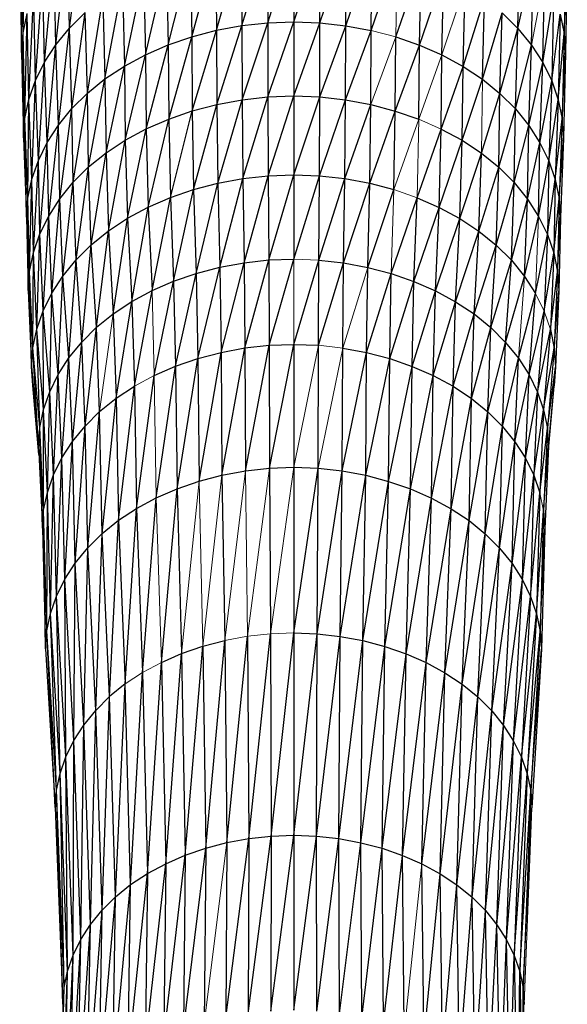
# Paper-space layout '_Bottom' of a CAD drawing. Header units: millimetres. Extents: x 0 to 1300, y 1 to 464.
# Tile 9 of 52: x 288 to 321, y 121 to 181. Entities that reach past the tile are written whole.
import ezdxf

# ---------------------------------------------------------------- set-up
doc = ezdxf.new("R2010")
doc.units = ezdxf.units.MM

psp = doc.layouts.new('_Bottom')

# ---------------------------------------------------------------- linework, layer by layer
at = {"color": 7, "linetype": 'Continuous', "lineweight": 25}
for p, q in [((287.977, 180.071), (288.108, 186.823)), ((290.79, 180.372), (291.653, 186.562)), ((287.893, 178.888), (287.861, 185.642)), ((287.977, 180.071), (287.861, 185.642)), ((289.966, 179.359), (290.694, 185.607)), ((290.79, 180.372), (290.694, 185.607)), ((299.715, 180.233), (301.219, 185.469)), ((301.219, 185.469), (301.256, 180.519)), ((301.256, 180.519), (302.807, 185.645)), ((302.807, 185.645), (302.825, 180.693)), ((302.825, 180.693), (304.409, 185.704)), ((304.409, 185.704), (304.41, 180.752)), ((304.41, 180.752), (306.012, 185.643)), ((305.994, 180.691), (306.012, 185.643)), ((305.994, 180.691), (307.599, 185.464)), ((307.563, 180.514), (307.599, 185.464)), ((318.014, 180.352), (318.109, 185.588)), ((320.927, 185.619), (320.811, 180.048)), ((296.778, 179.343), (298.145, 184.781)), ((298.145, 184.781), (298.217, 179.839)), ((298.217, 179.839), (299.66, 185.179)), ((299.66, 185.179), (299.715, 180.233)), ((307.563, 180.514), (309.157, 185.172)), ((309.103, 180.226), (309.157, 185.172)), ((309.103, 180.226), (310.671, 184.772)), ((287.776, 184.45), (287.893, 178.888)), ((289.279, 178.291), (289.865, 184.587)), ((289.966, 179.359), (289.865, 184.587)), ((295.41, 178.748), (296.689, 184.279)), ((296.689, 184.279), (296.778, 179.343)), ((310.6, 179.83), (312.126, 184.268)), ((312.038, 179.332), (312.126, 184.268)), ((318.014, 180.352), (318.935, 184.566)), ((318.834, 179.338), (318.935, 184.566)), ((320.811, 180.048), (321.008, 184.427)), ((321.008, 184.427), (320.892, 178.864)), ((294.13, 178.059), (295.306, 183.677)), ((295.306, 183.677), (295.41, 178.748)), ((312.038, 179.332), (313.507, 183.664)), ((313.403, 178.735), (313.507, 183.664)), ((288.733, 177.181), (289.173, 183.512)), ((289.279, 178.291), (289.173, 183.512)), ((292.952, 177.281), (294.011, 182.98)), ((294.011, 182.98), (294.13, 178.059)), ((314.681, 178.044), (314.8, 182.965)), ((319.519, 178.27), (319.625, 183.491)), ((288.335, 176.039), (288.623, 182.394)), ((288.733, 177.181), (288.623, 182.394)), ((319.519, 178.27), (320.171, 182.372)), ((320.171, 182.372), (320.062, 177.159)), ((291.888, 176.418), (292.819, 182.193)), ((292.819, 182.193), (292.952, 177.281)), ((314.681, 178.044), (315.99, 182.176)), ((315.858, 177.264), (315.99, 182.176)), ((287.977, 180.071), (288.222, 181.244)), ((288.092, 174.874), (288.222, 181.244)), ((288.335, 176.039), (288.222, 181.244)), ((290.79, 180.372), (291.742, 181.32)), ((290.946, 175.48), (291.742, 181.32)), ((291.888, 176.418), (291.742, 181.32)), ((315.858, 177.264), (317.064, 181.302)), ((316.919, 176.399), (317.064, 181.302)), ((317.064, 181.302), (318.014, 180.352)), ((320.062, 177.159), (320.569, 181.221)), ((320.569, 181.221), (320.456, 176.015)), ((320.569, 181.221), (320.811, 180.048)), ((301.256, 180.519), (302.825, 180.693)), ((301.273, 176.014), (302.825, 180.693)), ((302.825, 180.693), (304.41, 180.752)), ((302.825, 180.693), (302.834, 176.188)), ((302.834, 176.188), (304.41, 180.752)), ((304.41, 180.752), (304.41, 176.246)), ((304.41, 180.752), (305.994, 180.691)), ((304.41, 176.246), (305.994, 180.691)), ((305.985, 176.185), (305.994, 180.691)), ((305.994, 180.691), (307.563, 180.514)), ((287.893, 178.888), (287.977, 180.071)), ((288.092, 174.874), (287.977, 180.071)), ((288.008, 173.699), (287.977, 180.071)), ((289.966, 179.359), (290.79, 180.372)), ((290.132, 174.479), (290.79, 180.372)), ((290.946, 175.48), (290.79, 180.372)), ((298.217, 179.839), (299.715, 180.233)), ((298.251, 175.338), (299.715, 180.233)), ((299.715, 180.233), (301.256, 180.519)), ((299.715, 180.233), (299.74, 175.73)), ((299.74, 175.73), (301.256, 180.519)), ((301.256, 180.519), (301.273, 176.014)), ((305.985, 176.185), (307.563, 180.514)), ((307.546, 176.01), (307.563, 180.514)), ((307.546, 176.01), (309.103, 180.226)), ((307.563, 180.514), (309.103, 180.226)), ((309.078, 175.723), (309.103, 180.226)), ((316.919, 176.399), (318.014, 180.352)), ((317.859, 175.46), (318.014, 180.352)), ((318.014, 180.352), (318.834, 179.338)), ((320.456, 176.015), (320.811, 180.048)), ((320.811, 180.048), (320.697, 174.851)), ((320.811, 180.048), (320.892, 178.864)), ((289.279, 178.291), (289.966, 179.359)), ((289.452, 173.424), (289.966, 179.359)), ((290.132, 174.479), (289.966, 179.359)), ((296.778, 179.343), (298.217, 179.839)), ((296.819, 174.845), (298.217, 179.839)), ((298.217, 179.839), (298.251, 175.338)), ((310.566, 175.329), (310.6, 179.83)), ((310.6, 179.83), (312.038, 179.332)), ((287.893, 178.888), (288.008, 173.699)), ((294.13, 178.059), (295.41, 178.748)), ((294.186, 173.568), (295.41, 178.748)), ((295.41, 178.748), (296.778, 179.343)), ((295.41, 178.748), (295.46, 174.253)), ((295.46, 174.253), (296.778, 179.343)), ((296.778, 179.343), (296.819, 174.845)), ((310.566, 175.329), (312.038, 179.332)), ((311.997, 174.833), (312.038, 179.332)), ((312.038, 179.332), (313.403, 178.735)), ((317.859, 175.46), (318.834, 179.338)), ((318.669, 174.458), (318.834, 179.338)), ((318.834, 179.338), (319.519, 178.27)), ((320.697, 174.851), (320.892, 178.864)), ((320.892, 178.864), (320.777, 173.675)), ((288.733, 177.181), (289.279, 178.291)), ((288.913, 172.327), (289.279, 178.291)), ((289.452, 173.424), (289.279, 178.291)), ((313.355, 174.24), (313.403, 178.735)), ((313.403, 178.735), (314.681, 178.044)), ((318.669, 174.458), (319.519, 178.27)), ((319.346, 173.402), (319.519, 178.27)), ((319.519, 178.27), (320.062, 177.159)), ((292.952, 177.281), (294.13, 178.059)), ((293.014, 172.794), (294.13, 178.059)), ((294.13, 178.059), (294.186, 173.568)), ((313.355, 174.24), (314.681, 178.044)), ((314.626, 173.553), (314.681, 178.044)), ((314.681, 178.044), (315.858, 177.264)), ((288.335, 176.039), (288.733, 177.181)), ((288.52, 171.197), (288.733, 177.181)), ((288.913, 172.327), (288.733, 177.181)), ((291.888, 176.418), (292.952, 177.281)), ((291.956, 171.936), (292.952, 177.281)), ((292.952, 177.281), (293.014, 172.794)), ((314.626, 173.553), (315.858, 177.264)), ((315.858, 177.264), (316.919, 176.399)), ((319.346, 173.402), (320.062, 177.159)), ((320.062, 177.159), (319.883, 172.304)), ((320.062, 177.159), (320.456, 176.015)), ((290.946, 175.48), (291.888, 176.418)), ((291.019, 171.003), (291.888, 176.418)), ((291.956, 171.936), (291.888, 176.418)), ((315.796, 172.777), (316.919, 176.399)), ((316.852, 171.917), (316.919, 176.399)), ((316.919, 176.399), (317.859, 175.46)), ((288.092, 174.874), (288.335, 176.039)), ((288.279, 170.046), (288.335, 176.039)), ((288.52, 171.197), (288.335, 176.039)), ((299.74, 175.73), (301.273, 176.014)), ((299.802, 170.955), (301.273, 176.014)), ((301.273, 176.014), (302.834, 176.188)), ((301.273, 176.014), (301.314, 171.235)), ((301.314, 171.235), (302.834, 176.188)), ((302.834, 176.188), (304.41, 176.246)), ((302.834, 176.188), (302.855, 171.407)), ((302.855, 171.407), (304.41, 176.246)), ((304.41, 176.246), (304.41, 171.464)), ((304.41, 176.246), (305.985, 176.185)), ((304.41, 171.464), (305.985, 176.185)), ((305.965, 171.404), (305.985, 176.185)), ((305.965, 171.404), (307.546, 176.01)), ((305.985, 176.185), (307.546, 176.01)), ((307.506, 171.231), (307.546, 176.01)), ((307.546, 176.01), (309.078, 175.723)), ((319.883, 172.304), (320.456, 176.015)), ((320.456, 176.015), (320.273, 171.173)), ((320.456, 176.015), (320.697, 174.851)), ((290.132, 174.479), (290.946, 175.48)), ((290.21, 170.007), (290.946, 175.48)), ((291.019, 171.003), (290.946, 175.48)), ((296.819, 174.845), (298.251, 175.338)), ((296.918, 170.081), (298.251, 175.338)), ((298.251, 175.338), (299.74, 175.73)), ((298.251, 175.338), (298.332, 170.568)), ((298.332, 170.568), (299.74, 175.73)), ((299.74, 175.73), (299.802, 170.955)), ((307.506, 171.231), (309.078, 175.723)), ((309.018, 170.948), (309.078, 175.723)), ((309.018, 170.948), (310.566, 175.329)), ((309.078, 175.723), (310.566, 175.329)), ((310.487, 170.559), (310.566, 175.329)), ((310.566, 175.329), (311.997, 174.833)), ((316.852, 171.917), (317.859, 175.46)), ((317.786, 170.983), (317.859, 175.46)), ((317.859, 175.46), (318.669, 174.458)), ((288.008, 173.699), (288.092, 174.874)), ((288.196, 168.884), (288.092, 174.874)), ((288.279, 170.046), (288.092, 174.874)), ((295.46, 174.253), (296.819, 174.845)), ((295.576, 169.498), (296.819, 174.845)), ((296.819, 174.845), (296.918, 170.081)), ((320.273, 171.173), (320.697, 174.851)), ((320.697, 174.851), (320.51, 170.022)), ((289.452, 173.424), (290.132, 174.479)), ((289.534, 168.958), (290.132, 174.479)), ((290.21, 170.007), (290.132, 174.479)), ((294.186, 173.568), (295.46, 174.253)), ((294.32, 168.821), (295.46, 174.253)), ((295.46, 174.253), (295.576, 169.498)), ((311.898, 170.07), (313.355, 174.24)), ((313.239, 169.484), (313.355, 174.24)), ((313.355, 174.24), (314.626, 173.553)), ((317.786, 170.983), (318.669, 174.458)), ((318.592, 169.986), (318.669, 174.458)), ((318.669, 174.458), (319.346, 173.402)), ((288.008, 173.699), (288.196, 168.884)), ((288.913, 172.327), (289.452, 173.424)), ((288.997, 167.867), (289.452, 173.424)), ((289.534, 168.958), (289.452, 173.424)), ((293.014, 172.794), (294.186, 173.568)), ((293.163, 168.057), (294.186, 173.568)), ((294.186, 173.568), (294.32, 168.821)), ((313.239, 169.484), (314.626, 173.553)), ((314.493, 168.806), (314.626, 173.553)), ((314.626, 173.553), (315.796, 172.777)), ((318.592, 169.986), (319.346, 173.402)), ((319.265, 168.936), (319.346, 173.402)), ((319.346, 173.402), (319.883, 172.304)), ((320.51, 170.022), (320.777, 173.675)), ((320.777, 173.675), (320.59, 168.86)), ((291.956, 171.936), (293.014, 172.794)), ((292.118, 167.21), (293.014, 172.794)), ((293.014, 172.794), (293.163, 168.057)), ((314.493, 168.806), (315.796, 172.777)), ((315.648, 168.04), (315.796, 172.777)), ((315.796, 172.777), (316.852, 171.917)), ((288.52, 171.197), (288.913, 172.327)), ((288.606, 166.743), (288.913, 172.327)), ((288.997, 167.867), (288.913, 172.327)), ((319.265, 168.936), (319.883, 172.304)), ((319.883, 172.304), (319.799, 167.844)), ((319.883, 172.304), (320.273, 171.173)), ((291.019, 171.003), (291.956, 171.936)), ((291.194, 166.29), (291.956, 171.936)), ((292.118, 167.21), (291.956, 171.936)), ((315.648, 168.04), (316.852, 171.917)), ((316.69, 167.191), (316.852, 171.917)), ((316.852, 171.917), (317.786, 170.983)), ((288.279, 170.046), (288.52, 171.197)), ((288.366, 165.598), (288.52, 171.197)), ((288.606, 166.743), (288.52, 171.197)), ((290.21, 170.007), (291.019, 171.003)), ((290.395, 165.307), (291.019, 171.003)), ((291.194, 166.29), (291.019, 171.003)), ((299.802, 170.955), (301.314, 171.235)), ((299.923, 165.848), (301.314, 171.235)), ((301.314, 171.235), (302.855, 171.407)), ((301.314, 171.235), (301.396, 166.121)), ((301.396, 166.121), (302.855, 171.407)), ((302.855, 171.407), (304.41, 171.464)), ((302.855, 171.407), (302.897, 166.288)), ((302.897, 166.288), (304.41, 171.464)), ((304.41, 171.464), (304.411, 166.344)), ((304.41, 171.464), (305.965, 171.404)), ((304.411, 166.344), (305.965, 171.404)), ((305.925, 166.285), (305.965, 171.404)), ((305.925, 166.285), (307.506, 171.231)), ((305.965, 171.404), (307.506, 171.231)), ((307.425, 166.116), (307.506, 171.231)), ((307.506, 171.231), (309.018, 170.948)), ((316.69, 167.191), (317.786, 170.983)), ((317.612, 166.27), (317.786, 170.983)), ((317.786, 170.983), (318.592, 169.986)), ((319.799, 167.844), (320.273, 171.173)), ((320.273, 171.173), (320.187, 166.719)), ((320.273, 171.173), (320.51, 170.022)), ((296.918, 170.081), (298.332, 170.568)), ((297.115, 164.998), (298.332, 170.568)), ((298.332, 170.568), (299.802, 170.955)), ((298.332, 170.568), (298.491, 165.472)), ((298.491, 165.472), (299.802, 170.955)), ((299.802, 170.955), (299.923, 165.848)), ((307.425, 166.116), (309.018, 170.948)), ((308.898, 165.841), (309.018, 170.948)), ((308.898, 165.841), (310.487, 170.559)), ((309.018, 170.948), (310.487, 170.559)), ((288.196, 168.884), (288.279, 170.046)), ((288.284, 164.443), (288.279, 170.046)), ((288.366, 165.598), (288.279, 170.046)), ((289.534, 168.958), (290.21, 170.007)), ((289.728, 164.271), (290.21, 170.007)), ((290.395, 165.307), (290.21, 170.007)), ((295.576, 169.498), (296.918, 170.081)), ((295.808, 164.429), (296.918, 170.081)), ((296.918, 170.081), (297.115, 164.998)), ((310.328, 165.462), (311.898, 170.07)), ((311.703, 164.986), (311.898, 170.07)), ((311.898, 170.07), (313.239, 169.484)), ((317.612, 166.27), (318.592, 169.986)), ((318.408, 165.285), (318.592, 169.986)), ((318.592, 169.986), (319.265, 168.936)), ((320.187, 166.719), (320.51, 170.022)), ((320.51, 170.022), (320.423, 165.574)), ((320.51, 170.022), (320.59, 168.86)), ((294.32, 168.821), (295.576, 169.498)), ((294.584, 163.771), (295.576, 169.498)), ((295.576, 169.498), (295.808, 164.429)), ((311.703, 164.986), (313.239, 169.484)), ((313.008, 164.415), (313.239, 169.484)), ((313.239, 169.484), (314.493, 168.806)), ((288.196, 168.884), (288.284, 164.443)), ((288.997, 167.867), (289.534, 168.958)), ((289.198, 163.194), (289.534, 168.958)), ((289.728, 164.271), (289.534, 168.958)), ((293.163, 168.057), (294.32, 168.821)), ((293.458, 163.026), (294.32, 168.821)), ((294.32, 168.821), (294.584, 163.771)), ((313.008, 164.415), (314.493, 168.806)), ((314.23, 163.755), (314.493, 168.806)), ((314.493, 168.806), (315.648, 168.04)), ((318.408, 165.285), (319.265, 168.936)), ((319.265, 168.936), (319.799, 167.844)), ((320.423, 165.574), (320.59, 168.86)), ((320.59, 168.86), (320.502, 164.419)), ((292.118, 167.21), (293.163, 168.057)), ((292.44, 162.202), (293.163, 168.057)), ((293.163, 168.057), (293.458, 163.026)), ((314.23, 163.755), (315.648, 168.04)), ((315.354, 163.009), (315.648, 168.04)), ((315.648, 168.04), (316.69, 167.191)), ((288.606, 166.743), (288.997, 167.867)), ((288.812, 162.085), (288.997, 167.867)), ((289.198, 163.194), (288.997, 167.867)), ((319.072, 164.249), (319.799, 167.844)), ((319.799, 167.844), (319.599, 163.171)), ((319.799, 167.844), (320.187, 166.719)), ((291.54, 161.306), (292.118, 167.21)), ((292.44, 162.202), (292.118, 167.21)), ((315.354, 163.009), (316.69, 167.191)), ((316.369, 162.182), (316.69, 167.191)), ((316.69, 167.191), (317.612, 166.27)), ((288.366, 165.598), (288.606, 166.743)), ((288.575, 160.955), (288.606, 166.743)), ((288.812, 162.085), (288.606, 166.743)), ((290.395, 165.307), (291.194, 166.29)), ((290.762, 160.348), (291.194, 166.29)), ((291.54, 161.306), (291.194, 166.29)), ((301.396, 166.121), (302.897, 166.288)), ((301.443, 160.947), (302.897, 166.288)), ((302.897, 166.288), (304.411, 166.344)), ((302.897, 166.288), (302.921, 161.111)), ((302.921, 161.111), (304.411, 166.344)), ((304.412, 161.166), (305.925, 166.285)), ((305.902, 161.109), (305.925, 166.285)), ((305.925, 166.285), (307.425, 166.116)), ((316.369, 162.182), (317.612, 166.27)), ((317.267, 161.285), (317.612, 166.27)), ((317.612, 166.27), (318.408, 165.285)), ((319.599, 163.171), (320.187, 166.719)), ((320.187, 166.719), (319.981, 162.061)), ((320.187, 166.719), (320.423, 165.574)), ((288.284, 164.443), (288.366, 165.598)), ((288.575, 160.955), (288.366, 165.598)), ((288.494, 159.815), (288.366, 165.598)), ((298.491, 165.472), (299.923, 165.848)), ((298.583, 160.308), (299.923, 165.848)), ((299.923, 165.848), (301.396, 166.121)), ((299.923, 165.848), (299.993, 160.678)), ((299.993, 160.678), (301.396, 166.121)), ((301.396, 166.121), (301.443, 160.947)), ((305.902, 161.109), (307.425, 166.116)), ((307.379, 160.942), (307.425, 166.116)), ((307.425, 166.116), (308.898, 165.841)), ((308.829, 160.671), (308.898, 165.841)), ((308.898, 165.841), (310.328, 165.462)), ((289.728, 164.271), (290.395, 165.307)), ((290.112, 159.34), (290.395, 165.307)), ((290.762, 160.348), (290.395, 165.307)), ((295.808, 164.429), (297.115, 164.998)), ((295.942, 159.281), (297.115, 164.998)), ((297.115, 164.998), (298.491, 165.472)), ((297.115, 164.998), (297.228, 159.841)), ((297.228, 159.841), (298.491, 165.472)), ((298.491, 165.472), (298.583, 160.308)), ((308.829, 160.671), (310.328, 165.462)), ((310.237, 160.298), (310.328, 165.462)), ((310.328, 165.462), (311.703, 164.986)), ((317.267, 161.285), (318.408, 165.285)), ((318.408, 165.285), (319.072, 164.249)), ((319.981, 162.061), (320.423, 165.574)), ((320.423, 165.574), (320.215, 160.931)), ((320.423, 165.574), (320.502, 164.419)), ((288.284, 164.443), (288.494, 159.815)), ((294.584, 163.771), (295.808, 164.429)), ((294.737, 158.633), (295.808, 164.429)), ((310.237, 160.298), (311.703, 164.986)), ((311.591, 159.829), (311.703, 164.986)), ((311.591, 159.829), (313.008, 164.415)), ((311.703, 164.986), (313.008, 164.415)), ((312.876, 159.267), (313.008, 164.415)), ((313.008, 164.415), (314.23, 163.755)), ((320.215, 160.931), (320.502, 164.419)), ((320.502, 164.419), (320.293, 159.79)), ((289.198, 163.194), (289.728, 164.271)), ((289.596, 158.291), (289.728, 164.271)), ((290.112, 159.34), (289.728, 164.271)), ((318.042, 160.326), (319.072, 164.249)), ((318.688, 159.317), (319.072, 164.249)), ((293.458, 163.026), (294.584, 163.771)), ((293.627, 157.901), (294.584, 163.771)), ((294.584, 163.771), (294.737, 158.633)), ((312.876, 159.267), (314.23, 163.755)), ((314.078, 158.617), (314.23, 163.755)), ((314.23, 163.755), (315.354, 163.009)), ((288.812, 162.085), (289.198, 163.194)), ((289.22, 157.211), (289.198, 163.194)), ((289.596, 158.291), (289.198, 163.194)), ((292.44, 162.202), (293.458, 163.026)), ((293.458, 163.026), (293.627, 157.901)), ((314.078, 158.617), (315.354, 163.009)), ((315.185, 157.882), (315.354, 163.009)), ((315.354, 163.009), (316.369, 162.182)), ((318.688, 159.317), (319.599, 163.171)), ((319.599, 163.171), (319.201, 158.267)), ((288.575, 160.955), (288.812, 162.085)), ((288.99, 156.111), (288.812, 162.085)), ((289.22, 157.211), (288.812, 162.085)), ((291.54, 161.306), (292.44, 162.202)), ((291.739, 156.206), (292.44, 162.202)), ((292.626, 157.089), (292.44, 162.202)), ((315.185, 157.882), (316.369, 162.182)), ((316.184, 157.069), (316.369, 162.182)), ((316.369, 162.182), (317.267, 161.285)), ((319.201, 158.267), (319.981, 162.061)), ((319.981, 162.061), (319.574, 157.186)), ((319.981, 162.061), (320.215, 160.931)), ((288.494, 159.815), (288.575, 160.955)), ((288.91, 155), (288.575, 160.955)), ((288.99, 156.111), (288.575, 160.955)), ((290.762, 160.348), (291.54, 161.306)), ((290.973, 155.264), (291.54, 161.306)), ((291.739, 156.206), (291.54, 161.306)), ((299.993, 160.678), (301.443, 160.947)), ((300.051, 153.223), (301.443, 160.947)), ((301.443, 160.947), (302.921, 161.111)), ((301.443, 160.947), (301.482, 153.489)), ((301.482, 153.489), (302.921, 161.111)), ((302.921, 161.111), (304.412, 161.166)), ((302.921, 161.111), (302.941, 153.65)), ((302.941, 153.65), (304.412, 161.166)), ((304.412, 161.166), (304.412, 153.704)), ((304.412, 161.166), (305.902, 161.109)), ((305.884, 153.648), (305.902, 161.109)), ((307.341, 153.483), (307.379, 160.942)), ((307.379, 160.942), (308.829, 160.671)), ((316.184, 157.069), (317.267, 161.285)), ((317.068, 156.185), (317.267, 161.285)), ((317.267, 161.285), (318.042, 160.326)), ((319.574, 157.186), (320.215, 160.931)), ((320.215, 160.931), (319.801, 156.086)), ((320.215, 160.931), (320.293, 159.79)), ((290.112, 159.34), (290.762, 160.348)), ((290.333, 154.271), (290.762, 160.348)), ((290.973, 155.264), (290.762, 160.348)), ((297.228, 159.841), (298.583, 160.308)), ((297.323, 152.397), (298.583, 160.308)), ((298.583, 160.308), (299.993, 160.678)), ((298.583, 160.308), (298.66, 152.858)), ((298.66, 152.858), (299.993, 160.678)), ((299.993, 160.678), (300.051, 153.223)), ((307.341, 153.483), (308.829, 160.671)), ((308.772, 153.215), (308.829, 160.671)), ((308.772, 153.215), (310.237, 160.298)), ((308.829, 160.671), (310.237, 160.298)), ((310.162, 152.848), (310.237, 160.298)), ((310.237, 160.298), (311.591, 159.829)), ((317.068, 156.185), (318.042, 160.326)), ((317.831, 155.241), (318.042, 160.326)), ((318.042, 160.326), (318.688, 159.317)), ((288.494, 159.815), (288.91, 155)), ((288.572, 158.674), (288.494, 159.815)), ((288.494, 159.815), (288.933, 154.533)), ((295.942, 159.281), (297.228, 159.841)), ((296.053, 151.844), (297.228, 159.841)), ((297.228, 159.841), (297.323, 152.397)), ((310.162, 152.848), (311.591, 159.829)), ((311.497, 152.385), (311.591, 159.829)), ((311.591, 159.829), (312.876, 159.267)), ((319.801, 156.086), (320.293, 159.79)), ((320.293, 159.79), (319.877, 154.975)), ((320.293, 159.79), (320.211, 158.65)), ((289.596, 158.291), (290.112, 159.34)), ((289.825, 153.238), (290.112, 159.34)), ((290.333, 154.271), (290.112, 159.34)), ((294.863, 151.205), (295.942, 159.281)), ((311.497, 152.385), (312.876, 159.267)), ((312.766, 151.83), (312.876, 159.267)), ((312.876, 159.267), (314.078, 158.617)), ((317.831, 155.241), (318.688, 159.317)), ((318.468, 154.248), (318.688, 159.317)), ((318.688, 159.317), (319.201, 158.267)), ((288.935, 154.475), (288.572, 158.674)), ((293.627, 157.901), (294.737, 158.633)), ((293.769, 150.482), (294.737, 158.633)), ((294.737, 158.633), (294.863, 151.205)), ((312.766, 151.83), (314.078, 158.617)), ((313.953, 151.188), (314.078, 158.617)), ((314.078, 158.617), (315.185, 157.882)), ((319.856, 154.541), (320.211, 158.65)), ((319.877, 154.975), (320.211, 158.65)), ((289.22, 157.211), (289.596, 158.291)), ((289.455, 152.175), (289.596, 158.291)), ((289.825, 153.238), (289.596, 158.291)), ((292.626, 157.089), (293.627, 157.901)), ((292.78, 149.68), (293.627, 157.901)), ((293.627, 157.901), (293.769, 150.482)), ((313.953, 151.188), (315.185, 157.882)), ((315.045, 150.463), (315.185, 157.882)), ((315.185, 157.882), (316.184, 157.069)), ((318.468, 154.248), (319.201, 158.267)), ((319.201, 158.267), (318.972, 153.214)), ((319.201, 158.267), (319.574, 157.186)), ((288.99, 156.111), (289.22, 157.211)), ((289.228, 151.092), (289.22, 157.211)), ((289.455, 152.175), (289.22, 157.211)), ((291.739, 156.206), (292.626, 157.089)), ((291.905, 148.81), (292.626, 157.089)), ((292.78, 149.68), (292.626, 157.089)), ((315.045, 150.463), (316.184, 157.069)), ((316.031, 149.66), (316.184, 157.069)), ((316.184, 157.069), (317.068, 156.185)), ((318.972, 153.214), (319.574, 157.186)), ((319.574, 157.186), (319.339, 152.15)), ((319.574, 157.186), (319.801, 156.086)), ((288.91, 155), (288.99, 156.111)), ((289.15, 149.999), (288.99, 156.111)), ((289.228, 151.092), (288.99, 156.111)), ((290.973, 155.264), (291.739, 156.206)), ((291.149, 147.879), (291.739, 156.206)), ((291.905, 148.81), (291.739, 156.206)), ((316.031, 149.66), (317.068, 156.185)), ((316.903, 148.788), (317.068, 156.185)), ((317.068, 156.185), (317.831, 155.241)), ((319.339, 152.15), (319.801, 156.086)), ((319.801, 156.086), (319.563, 151.067)), ((288.91, 155), (289.15, 149.999)), ((290.333, 154.271), (290.973, 155.264)), ((290.517, 146.9), (290.973, 155.264)), ((291.149, 147.879), (290.973, 155.264)), ((316.903, 148.788), (317.831, 155.241)), ((317.656, 147.857), (317.831, 155.241)), ((317.831, 155.241), (318.468, 154.248)), ((319.563, 151.067), (319.877, 154.975)), ((319.877, 154.975), (319.638, 149.973)), ((289.825, 153.238), (290.333, 154.271)), ((290.016, 145.88), (290.333, 154.271)), ((290.517, 146.9), (290.333, 154.271)), ((317.656, 147.857), (318.468, 154.248)), ((318.285, 146.876), (318.468, 154.248)), ((318.468, 154.248), (318.972, 153.214)), ((301.482, 153.489), (302.941, 153.65)), ((302.941, 153.65), (304.412, 153.704)), ((302.941, 153.65), (302.999, 143.595)), ((304.412, 153.704), (304.413, 143.647)), ((304.412, 153.704), (305.884, 153.648)), ((304.413, 143.647), (305.884, 153.648)), ((305.828, 143.592), (305.884, 153.648)), ((305.884, 153.648), (307.341, 153.483)), ((289.455, 152.175), (289.825, 153.238)), ((289.65, 144.831), (289.825, 153.238)), ((290.016, 145.88), (289.825, 153.238)), ((298.66, 152.858), (300.051, 153.223)), ((300.051, 153.223), (301.482, 153.489)), ((300.051, 153.223), (300.221, 143.184)), ((305.828, 143.592), (307.341, 153.483)), ((307.229, 143.434), (307.341, 153.483)), ((307.229, 143.434), (308.772, 153.215)), ((307.341, 153.483), (308.772, 153.215)), ((308.604, 143.176), (308.772, 153.215)), ((308.772, 153.215), (310.162, 152.848)), ((318.285, 146.876), (318.972, 153.214)), ((318.972, 153.214), (318.783, 145.856)), ((318.972, 153.214), (319.339, 152.15)), ((297.323, 152.397), (298.66, 152.858)), ((308.604, 143.176), (310.162, 152.848)), ((309.94, 142.823), (310.162, 152.848)), ((310.162, 152.848), (311.497, 152.385)), ((289.228, 151.092), (289.455, 152.175)), ((289.426, 143.762), (289.455, 152.175)), ((289.65, 144.831), (289.455, 152.175)), ((296.053, 151.844), (297.323, 152.397)), ((296.378, 141.859), (297.323, 152.397)), ((297.323, 152.397), (297.598, 142.39)), ((309.94, 142.823), (311.497, 152.385)), ((311.224, 142.378), (311.497, 152.385)), ((311.497, 152.385), (312.766, 151.83)), ((318.783, 145.856), (319.339, 152.15)), ((319.339, 152.15), (319.145, 144.806)), ((294.863, 151.205), (296.053, 151.844)), ((295.234, 141.245), (296.053, 151.844)), ((311.224, 142.378), (312.766, 151.83)), ((312.443, 141.844), (312.766, 151.83)), ((312.766, 151.83), (313.953, 151.188)), ((289.15, 149.999), (289.228, 151.092)), ((289.349, 142.683), (289.228, 151.092)), ((289.426, 143.762), (289.228, 151.092)), ((293.769, 150.482), (294.863, 151.205)), ((294.182, 140.55), (294.863, 151.205)), ((294.863, 151.205), (295.234, 141.245)), ((312.443, 141.844), (313.953, 151.188)), ((313.584, 141.227), (313.953, 151.188)), ((313.953, 151.188), (315.045, 150.463)), ((319.145, 144.806), (319.563, 151.067)), ((319.563, 151.067), (319.365, 143.736)), ((319.563, 151.067), (319.638, 149.973)), ((292.78, 149.68), (293.769, 150.482)), ((293.231, 139.779), (293.769, 150.482)), ((293.769, 150.482), (294.182, 140.55)), ((313.584, 141.227), (315.045, 150.463)), ((314.634, 140.531), (315.045, 150.463)), ((315.045, 150.463), (316.031, 149.66)), ((289.15, 149.999), (289.349, 142.683)), ((291.905, 148.81), (292.78, 149.68)), ((292.39, 138.942), (292.78, 149.68)), ((293.231, 139.779), (292.78, 149.68)), ((314.634, 140.531), (316.031, 149.66)), ((315.581, 139.759), (316.031, 149.66)), ((316.031, 149.66), (316.903, 148.788)), ((319.365, 143.736), (319.638, 149.973)), ((319.638, 149.973), (319.439, 142.657)), ((291.149, 147.879), (291.905, 148.81)), ((291.663, 138.048), (291.905, 148.81)), ((292.39, 138.942), (291.905, 148.81)), ((315.581, 139.759), (316.903, 148.788)), ((316.42, 138.92), (316.903, 148.788)), ((316.903, 148.788), (317.656, 147.857)), ((290.517, 146.9), (291.149, 147.879)), ((291.056, 137.107), (291.149, 147.879)), ((291.663, 138.048), (291.149, 147.879)), ((316.42, 138.92), (317.656, 147.857)), ((317.143, 138.025), (317.656, 147.857)), ((317.656, 147.857), (318.285, 146.876)), ((290.016, 145.88), (290.517, 146.9)), ((290.574, 136.127), (290.517, 146.9)), ((291.056, 137.107), (290.517, 146.9)), ((317.143, 138.025), (318.285, 146.876)), ((317.747, 137.082), (318.285, 146.876)), ((318.285, 146.876), (318.783, 145.856)), ((289.65, 144.831), (290.016, 145.88)), ((290.223, 135.118), (290.016, 145.88)), ((290.574, 136.127), (290.016, 145.88)), ((317.747, 137.082), (318.783, 145.856)), ((318.783, 145.856), (318.226, 136.101)), ((318.783, 145.856), (319.145, 144.806)), ((289.426, 143.762), (289.65, 144.831)), ((290.223, 135.118), (289.65, 144.831)), ((290.007, 134.091), (289.65, 144.831)), ((318.226, 136.101), (319.145, 144.806)), ((319.145, 144.806), (318.574, 135.092)), ((319.145, 144.806), (319.365, 143.736)), ((289.349, 142.683), (289.426, 143.762)), ((289.933, 133.053), (289.426, 143.762)), ((290.007, 134.091), (289.426, 143.762)), ((301.688, 131.163), (302.999, 143.595)), ((302.999, 143.595), (303.045, 131.314)), ((303.045, 131.314), (304.413, 143.647)), ((304.413, 143.647), (304.414, 131.364)), ((304.413, 143.647), (305.828, 143.592)), ((304.414, 131.364), (305.828, 143.592)), ((305.784, 131.311), (305.828, 143.592)), ((305.828, 143.592), (307.229, 143.434)), ((318.574, 135.092), (319.365, 143.736)), ((319.365, 143.736), (318.786, 134.064)), ((319.365, 143.736), (319.439, 142.657)), ((298.884, 142.833), (300.221, 143.184)), ((299.062, 130.576), (300.221, 143.184)), ((300.221, 143.184), (300.356, 130.916)), ((300.356, 130.916), (301.597, 143.439)), ((301.597, 143.439), (301.688, 131.163)), ((305.784, 131.311), (307.229, 143.434)), ((307.14, 131.158), (307.229, 143.434)), ((307.14, 131.158), (308.604, 143.176)), ((307.229, 143.434), (308.604, 143.176)), ((308.471, 130.908), (308.604, 143.176)), ((308.604, 143.176), (309.94, 142.823)), ((289.349, 142.683), (289.933, 133.053)), ((296.378, 141.859), (297.598, 142.39)), ((296.635, 129.634), (297.598, 142.39)), ((297.598, 142.39), (298.884, 142.833)), ((297.598, 142.39), (297.817, 130.148)), ((297.817, 130.148), (298.884, 142.833)), ((298.884, 142.833), (299.062, 130.576)), ((308.471, 130.908), (309.94, 142.823)), ((309.764, 130.566), (309.94, 142.823)), ((309.764, 130.566), (311.224, 142.378)), ((309.94, 142.823), (311.224, 142.378)), ((311.007, 130.135), (311.224, 142.378)), ((311.224, 142.378), (312.443, 141.844)), ((318.786, 134.064), (319.439, 142.657)), ((319.439, 142.657), (318.856, 133.026)), ((295.528, 129.039), (296.378, 141.859)), ((296.378, 141.859), (296.635, 129.634)), ((311.007, 130.135), (312.443, 141.844)), ((312.187, 129.619), (312.443, 141.844)), ((312.443, 141.844), (313.584, 141.227)), ((294.509, 128.366), (295.234, 141.245)), ((295.234, 141.245), (295.528, 129.039)), ((312.187, 129.619), (313.584, 141.227)), ((313.292, 129.021), (313.584, 141.227)), ((313.584, 141.227), (314.634, 140.531)), ((294.182, 140.55), (293.231, 139.779)), ((293.589, 127.621), (294.182, 140.55)), ((294.509, 128.366), (294.182, 140.55)), ((313.292, 129.021), (314.634, 140.531)), ((314.308, 128.347), (314.634, 140.531)), ((314.634, 140.531), (315.581, 139.759)), ((292.39, 138.942), (293.231, 139.779)), ((292.775, 126.81), (293.231, 139.779)), ((293.589, 127.621), (293.231, 139.779)), ((314.308, 128.347), (315.581, 139.759)), ((315.225, 127.599), (315.581, 139.759)), ((315.581, 139.759), (316.42, 138.92)), ((291.663, 138.048), (292.39, 138.942)), ((292.071, 125.945), (292.39, 138.942)), ((292.775, 126.81), (292.39, 138.942)), ((315.225, 127.599), (316.42, 138.92)), ((316.037, 126.787), (316.42, 138.92)), ((316.42, 138.92), (317.143, 138.025)), ((291.056, 137.107), (291.663, 138.048)), ((291.483, 125.033), (291.663, 138.048)), ((292.071, 125.945), (291.663, 138.048)), ((316.037, 126.787), (317.143, 138.025)), ((316.737, 125.921), (317.143, 138.025)), ((317.143, 138.025), (317.747, 137.082)), ((290.574, 136.127), (291.056, 137.107)), ((291.017, 124.085), (291.056, 137.107)), ((291.483, 125.033), (291.056, 137.107)), ((316.737, 125.921), (317.747, 137.082)), ((317.322, 125.008), (317.747, 137.082)), ((317.747, 137.082), (318.226, 136.101)), ((290.223, 135.118), (290.574, 136.127)), ((291.017, 124.085), (290.574, 136.127)), ((290.676, 123.109), (290.574, 136.127)), ((317.322, 125.008), (318.226, 136.101)), ((318.226, 136.101), (317.785, 124.058)), ((318.226, 136.101), (318.574, 135.092)), ((290.007, 134.091), (290.223, 135.118)), ((290.467, 122.114), (290.223, 135.118)), ((290.676, 123.109), (290.223, 135.118)), ((317.785, 124.058), (318.574, 135.092)), ((318.574, 135.092), (318.121, 123.082)), ((318.574, 135.092), (318.786, 134.064)), ((289.933, 133.053), (290.007, 134.091)), ((290.467, 122.114), (290.007, 134.091)), ((290.395, 121.11), (290.007, 134.091)), ((318.121, 123.082), (318.786, 134.064)), ((318.786, 134.064), (318.327, 122.086)), ((318.786, 134.064), (318.856, 133.026)), ((289.933, 133.053), (290.395, 121.11)), ((318.327, 122.086), (318.856, 133.026)), ((300.293, 120.283), (301.688, 131.163)), ((300.356, 130.916), (301.688, 131.163)), ((301.646, 120.534), (303.045, 131.314)), ((301.688, 131.163), (301.646, 120.534)), ((301.688, 131.163), (303.045, 131.314)), ((303.024, 120.687), (304.414, 131.364)), ((303.045, 131.314), (303.024, 120.687)), ((303.045, 131.314), (304.414, 131.364)), ((304.414, 131.364), (304.415, 120.738)), ((304.414, 131.364), (305.784, 131.311)), ((304.415, 120.738), (305.784, 131.311)), ((305.805, 120.684), (305.784, 131.311)), ((305.784, 131.311), (307.14, 131.158)), ((305.805, 120.684), (307.14, 131.158)), ((307.183, 120.529), (307.14, 131.158)), ((307.14, 131.158), (308.471, 130.908)), ((297.714, 119.503), (299.062, 130.576)), ((297.817, 130.148), (299.062, 130.576)), ((299.062, 130.576), (298.978, 119.938)), ((299.062, 130.576), (300.356, 130.916)), ((300.356, 130.916), (300.293, 120.283)), ((307.183, 120.529), (308.471, 130.908)), ((308.535, 120.275), (308.471, 130.908)), ((308.471, 130.908), (309.764, 130.566)), ((308.535, 120.275), (309.764, 130.566)), ((309.848, 119.928), (309.764, 130.566)), ((309.764, 130.566), (311.007, 130.135)), ((296.514, 118.981), (297.817, 130.148)), ((296.635, 129.634), (297.817, 130.148)), ((297.817, 130.148), (297.714, 119.503)), ((309.848, 119.928), (311.007, 130.135)), ((311.111, 119.49), (311.007, 130.135)), ((311.007, 130.135), (312.187, 129.619)), ((295.389, 118.376), (296.635, 129.634)), ((295.528, 129.039), (296.635, 129.634)), ((296.635, 129.634), (296.514, 118.981)), ((312.309, 118.965), (312.187, 129.619)), ((312.187, 129.619), (313.292, 129.021)), ((294.354, 117.693), (295.528, 129.039)), ((294.509, 128.366), (295.528, 129.039)), ((295.528, 129.039), (295.389, 118.376)), ((312.309, 118.965), (313.292, 129.021)), ((313.431, 118.359), (313.292, 129.021)), ((313.292, 129.021), (314.308, 128.347)), ((293.42, 116.936), (294.509, 128.366)), ((293.589, 127.621), (294.509, 128.366)), ((294.354, 117.693), (294.509, 128.366)), ((313.431, 118.359), (314.308, 128.347)), ((314.464, 117.674), (314.308, 128.347)), ((314.308, 128.347), (315.225, 127.599)), ((292.593, 116.113), (293.589, 127.621)), ((292.775, 126.81), (293.589, 127.621)), ((293.42, 116.936), (293.589, 127.621)), ((314.464, 117.674), (315.225, 127.599)), ((315.395, 116.914), (315.225, 127.599)), ((315.225, 127.599), (316.037, 126.787)), ((291.878, 115.234), (292.775, 126.81)), ((292.071, 125.945), (292.775, 126.81)), ((292.593, 116.113), (292.775, 126.81)), ((315.395, 116.914), (316.037, 126.787)), ((316.22, 116.09), (316.037, 126.787)), ((316.037, 126.787), (316.737, 125.921)), ((291.281, 114.308), (292.071, 125.945)), ((291.483, 125.033), (292.071, 125.945)), ((291.878, 115.234), (292.071, 125.945)), ((316.22, 116.09), (316.737, 125.921)), ((316.931, 115.21), (316.737, 125.921)), ((316.737, 125.921), (317.322, 125.008)), ((290.807, 113.344), (291.483, 125.033)), ((291.017, 124.085), (291.483, 125.033)), ((291.281, 114.308), (291.483, 125.033)), ((316.931, 115.21), (317.322, 125.008)), ((317.525, 114.283), (317.322, 125.008)), ((317.322, 125.008), (317.785, 124.058)), ((290.461, 112.353), (291.017, 124.085)), ((290.676, 123.109), (291.017, 124.085)), ((290.807, 113.344), (291.017, 124.085)), ((317.525, 114.283), (317.785, 124.058)), ((317.785, 124.058), (317.995, 113.318)), ((317.785, 124.058), (318.121, 123.082)), ((290.249, 111.342), (290.676, 123.109)), ((290.461, 112.353), (290.676, 123.109)), ((290.467, 122.114), (290.676, 123.109)), ((317.995, 113.318), (318.121, 123.082)), ((318.121, 123.082), (318.337, 112.326)), ((318.121, 123.082), (318.327, 122.086)), ((290.176, 110.323), (290.467, 122.114)), ((290.249, 111.342), (290.467, 122.114)), ((290.395, 121.11), (290.467, 122.114)), ((318.337, 112.326), (318.327, 122.086)), ((318.327, 122.086), (318.546, 111.315)), ((318.327, 122.086), (318.395, 121.082)), ((290.395, 121.11), (290.176, 110.323))]:
    psp.add_line(p, q, dxfattribs=at)
at = {"color": 142, "linetype": 'Continuous', "lineweight": 18, "true_color": 0x0080c0}
for p, q in [((310.6, 179.83), (310.671, 184.772)), ((313.403, 178.735), (314.8, 182.965)), ((318.834, 179.338), (319.625, 183.491)), ((309.103, 180.226), (310.6, 179.83)), ((309.078, 175.723), (310.6, 179.83)), ((311.997, 174.833), (313.403, 178.735)), ((315.796, 172.777), (315.858, 177.264)), ((310.487, 170.559), (311.997, 174.833)), ((311.898, 170.07), (311.997, 174.833)), ((311.997, 174.833), (313.355, 174.24)), ((320.697, 174.851), (320.777, 173.675)), ((310.328, 165.462), (310.487, 170.559)), ((310.487, 170.559), (311.898, 170.07)), ((319.072, 164.249), (319.265, 168.936)), ((291.194, 166.29), (292.118, 167.21)), ((304.411, 166.344), (304.412, 161.166)), ((304.411, 166.344), (305.925, 166.285)), ((307.379, 160.942), (308.898, 165.841)), ((318.042, 160.326), (318.408, 165.285)), ((295.808, 164.429), (295.942, 159.281)), ((319.072, 164.249), (319.599, 163.171)), ((292.626, 157.089), (293.458, 163.026)), ((319.599, 163.171), (319.981, 162.061)), ((304.412, 153.704), (305.902, 161.109)), ((305.884, 153.648), (307.379, 160.942)), ((305.902, 161.109), (307.379, 160.942)), ((294.737, 158.633), (295.942, 159.281)), ((295.942, 159.281), (296.053, 151.844)), ((319.801, 156.086), (319.877, 154.975)), ((301.597, 143.439), (302.941, 153.65)), ((302.999, 143.595), (304.412, 153.704)), ((298.884, 142.833), (300.051, 153.223)), ((300.221, 143.184), (301.482, 153.489)), ((301.482, 153.489), (301.597, 143.439)), ((297.598, 142.39), (298.66, 152.858)), ((298.66, 152.858), (298.884, 142.833)), ((319.339, 152.15), (319.563, 151.067)), ((296.053, 151.844), (296.378, 141.859)), ((301.597, 143.439), (302.999, 143.595)), ((302.999, 143.595), (304.413, 143.647)), ((300.221, 143.184), (301.597, 143.439)), ((295.234, 141.245), (296.378, 141.859)), ((294.182, 140.55), (295.234, 141.245)), ((318.856, 133.026), (318.395, 121.082)), ((298.978, 119.938), (300.356, 130.916)), ((311.111, 119.49), (312.187, 129.619))]:
    psp.add_line(p, q, dxfattribs=at)

doc.saveas('drawing.dxf')
